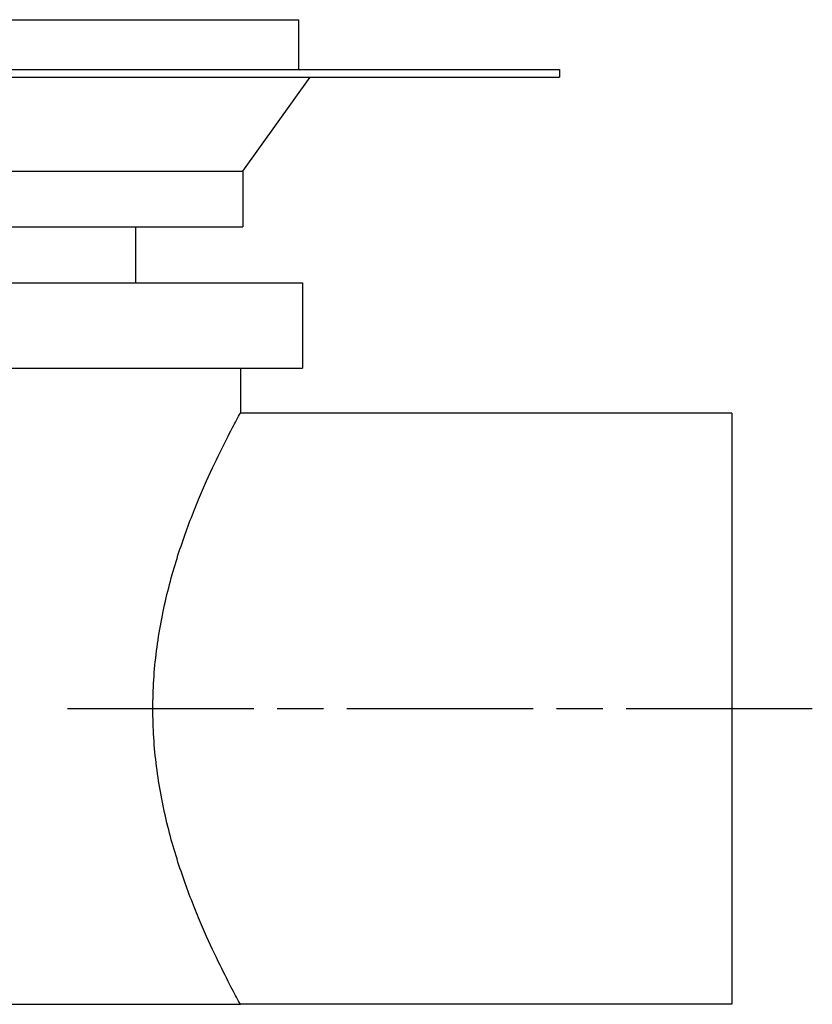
# Paper-space layout 'Layout1' of a CAD drawing. Extents: x -9.6 to 0.4, y -2.1 to 3.8.
# Tile 11 of 11: x -3.6 to 0.4, y -1.5 to 3.5. Entities that reach past the tile are written whole.
import ezdxf

# ---------------------------------------------------------------- set-up
doc = ezdxf.new("R2010")
doc.units = 0
doc.header["$MEASUREMENT"] = 0
doc.linetypes.add('CHAIN', pattern=[0.7087, 0.4724, -0.0591, 0.1181, -0.0591])
doc.layers.get('0').update_dxf_attribs({"linetype": 'CONTINUOUS'})

psp = doc.layouts.get("Layout1")

# ---------------------------------------------------------------- linework, layer by layer
for p, q in [((-8.3012, 3.4961), (-2.1988, 3.4961)), ((-2.1988, 3.4961), (-2.1988, 3.2441)), ((-9.625, 3.2441), (-0.875, 3.2441)), ((-9.625, 3.2047), (-0.875, 3.2047)), ((-2.4823, 2.7283), (-2.139, 3.2047)), ((-0.875, 3.2441), (-0.875, 3.2047)), ((-8.0177, 2.7283), (-2.4823, 2.7283)), ((-2.4823, 2.7283), (-2.4823, 2.4449)), ((-8.0177, 2.4449), (-2.4823, 2.4449)), ((-3.0256, 2.4449), (-3.0256, 2.1614)), ((-8.3209, 2.1614), (-2.1791, 2.1614)), ((-2.1791, 2.1614), (-2.1791, 1.7276)), ((-8.3209, 1.7276), (-2.1791, 1.7276)), ((-2.4941, 1.7276), (-2.4941, 1.5)), ((0, 1.5), (-2.4941, 1.5)), ((0, 1.5), (0, -1.5)), ((-8.0059, -1.5), (-2.4941, -1.5)), ((0, -1.5), (-2.4941, -1.5))]:
    psp.add_line(p, q)
at = {"linetype": 'CHAIN', "ltscale": 2}
psp.add_line((0.4088, 0), (-3.3977, 0), dxfattribs=at)
psp.add_open_spline([(-2.4941, -1.5), (-2.4941, -1.5), (-2.4993, -1.4906), (-2.5202, -1.4516), (-2.5359, -1.4221), (-2.5756, -1.3448), (-2.5995, -1.2971), (-2.6513, -1.1877), (-2.6791, -1.126), (-2.7337, -0.9951), (-2.7625, -0.921), (-2.8178, -0.7593), (-2.8441, -0.6717), (-2.8888, -0.4878), (-2.9072, -0.3914), (-2.9318, -0.1958), (-2.9381, -0.0967), (-2.9381, 0.0967), (-2.9318, 0.1958), (-2.9072, 0.3914), (-2.8888, 0.4878), (-2.8441, 0.6717), (-2.8178, 0.7593), (-2.7625, 0.921), (-2.7337, 0.9951), (-2.6791, 1.126), (-2.6513, 1.1877), (-2.5995, 1.2971), (-2.5756, 1.3448), (-2.5359, 1.4221), (-2.5202, 1.4516), (-2.4993, 1.4906), (-2.4941, 1.5), (-2.4941, 1.5)], degree=3, knots=[5.883942, 5.883942, 5.883942, 5.883942, 6.617946, 6.617946, 7.35195, 7.35195, 8.085954, 8.085954, 8.819958, 8.819958, 9.556939, 9.556939, 10.29392, 10.29392, 11.030902, 11.030902, 11.767883, 11.767883, 12.504865, 12.504865, 13.241846, 13.241846, 13.978827, 13.978827, 14.715809, 14.715809, 15.449813, 15.449813, 16.183817, 16.183817, 16.917821, 16.917821, 17.651825, 17.651825, 17.651825, 17.651825])

doc.saveas('drawing.dxf')
